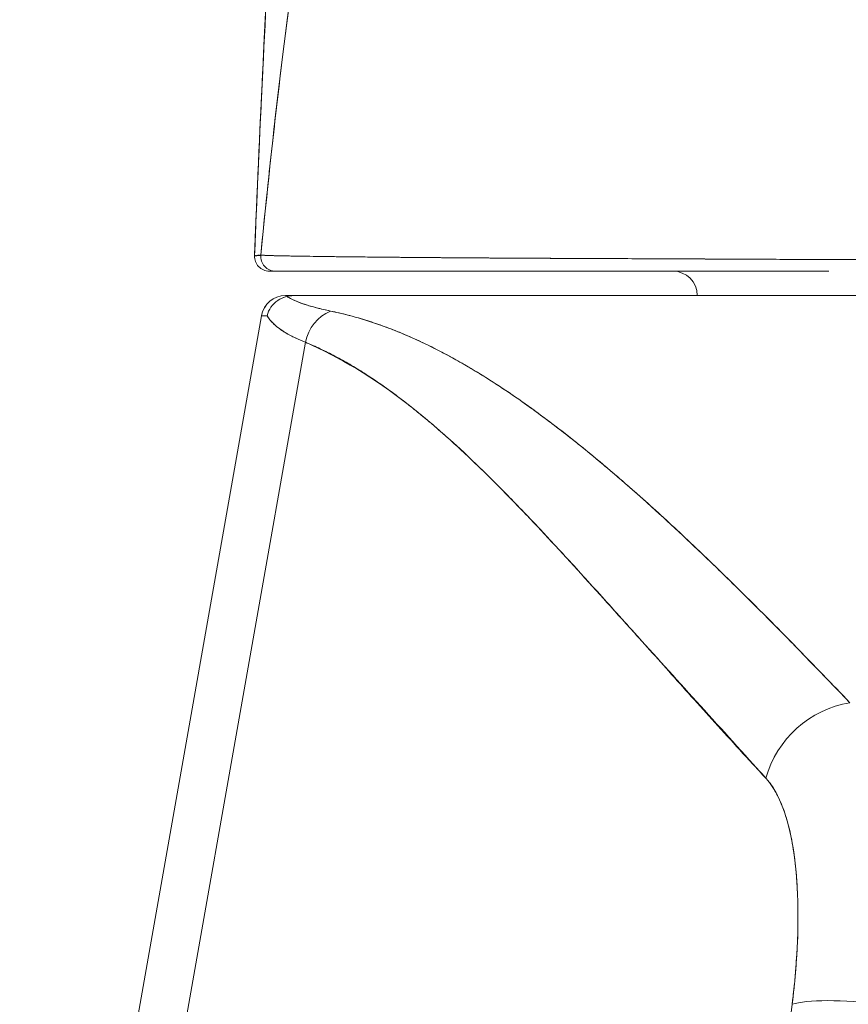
# Model space of a CAD drawing. Header units: inches. Extents: x 8 to 265, y 5 to 155.
# Tile 7 of 152: x 73.538 to 74.205, y 47.624 to 48.416. Entities that reach past the tile are written whole.
import ezdxf

# ---------------------------------------------------------------- set-up
doc = ezdxf.new("R2010")
doc.units = ezdxf.units.IN
doc.header["$LTSCALE"] = 16
doc.header["$MEASUREMENT"] = 0
doc.layers.add('Dimension (ANSI)', color=7, linetype='Continuous', lineweight=5)
doc.layers.add('Visible (ANSI)', color=7, linetype='Continuous', lineweight=5)
doc.styles.add('TAHOMA', font='tahoma.ttf')
doc.dimstyles.new('Default (ANSI)', dxfattribs={"dimscale": 16, "dimtxt": 0.07, "dimasz": 0.098425, "dimexe": 0.125, "dimexo": 0.0625, "dimgap": 0.031496, "dimtad": 0, "dimtih": 1, "dimtoh": 1, "dimrnd": 1e-08, "dimzin": 0, "dimdsep": 46, "dimtxsty": 'TAHOMA', "dimcen": 0.09, "dimdle": 0.393701, "dimclrd": 256, "dimclre": 256, "dimclrt": 256, "dimadec": 0, "dimazin": 0, "dimtfac": 1, "dimtofl": 0, "dimtmove": 0, "dimatfit": 3, "dimfxl": 1, "dimtolj": 1, "dimtzin": 0, "dimlwd": -1, "dimlwe": -1, "dimarcsym": 0})

# ---------------------------------------------------------------- blocks, each defined once
blk = doc.blocks.new('*D35')
at = {"layer": 'Defpoints', "color": 0, "transparency": 16777216}
for p in [(76.71627, 50.53662), (46.96627, 47.34498), (76.71627, 47.34498)]:
    blk.add_point(p, dxfattribs=at)
at = {"layer": 'Dimension (ANSI)', "transparency": 16777216}
for p, q in [((46.96627, 48.34498), (46.96627, 52.53662)), ((76.71627, 48.34498), (76.71627, 52.53662)), ((48.54107, 50.53662), (57.54295, 50.53662)), ((75.14147, 50.53662), (66.13959, 50.53662))]:
    blk.add_line(p, q, dxfattribs=at)
for points in [[(48.54107, 50.79909), (48.54107, 50.27416), (46.96627, 50.53662)], [(75.14147, 50.79909), (75.14147, 50.27416), (76.71627, 50.53662)]]:
    blk.add_solid(points, dxfattribs=at)
at = {"layer": 'Dimension (ANSI)', "transparency": 16777216, "insert": (61.84127, 50.53662), "char_height": 1.12, "attachment_point": 5, "style": 'TAHOMA'}
blk.add_mtext('\\A1;\\fTahoma|b0|i0;\\H1.1200;29.75\\P\\fTahoma|b0|i0;\\H1.1200;LID WIDTH\\P\\fTahoma|b0|i0;\\H1.1200;(2 PL.)', dxfattribs=at)
blk = doc.blocks.new('*D36')
at = {"layer": 'Defpoints', "color": 0, "transparency": 16777216}
for p in [(77.21429, 50.53662), (76.71627, 47.34498), (77.21429, 47.34498)]:
    blk.add_point(p, dxfattribs=at)
at = {"layer": 'Dimension (ANSI)', "transparency": 16777216}
for p, q in [((76.71627, 48.34498), (76.71627, 52.53662)), ((77.21429, 48.34498), (77.21429, 52.53662)), ((75.14147, 50.53662), (73.56666, 50.53662)), ((78.78909, 50.53662), (80.36389, 50.53662))]:
    blk.add_line(p, q, dxfattribs=at)
for points in [[(75.14147, 50.79909), (75.14147, 50.27416), (76.71627, 50.53662)], [(78.78909, 50.79909), (78.78909, 50.27416), (77.21429, 50.53662)]]:
    blk.add_solid(points, dxfattribs=at)
at = {"layer": 'Dimension (ANSI)', "transparency": 16777216, "insert": (82.29999, 50.53662), "char_height": 1.12, "attachment_point": 5, "style": 'TAHOMA'}
blk.add_mtext('\\A1;0.50', dxfattribs=at)

msp = doc.modelspace()

# ---------------------------------------------------------------- linework, layer by layer
at = {"layer": 'Visible (ANSI)'}
for p, q in [((73.7969, 48.22545), (73.7969, 48.22545)), ((73.79755, 48.22544), (73.79755, 48.22544)), ((73.79755, 48.22544), (73.79755, 48.22544)), ((73.79761, 48.22544), (73.79761, 48.22544)), ((73.79761, 48.22544), (73.79761, 48.22544)), ((73.87532, 48.22471), (73.87532, 48.2247)), ((73.87651, 48.2247), (73.87651, 48.2247)), ((73.87652, 48.2247), (73.87653, 48.2247)), ((74.09858, 48.22357), (74.09858, 48.22359)), ((74.11475, 48.2235), (74.11475, 48.2235)), ((73.73885, 48.21389), (73.74387, 48.21389)), ((73.74387, 48.21389), (73.73885, 48.21389)), ((73.7997, 48.21389), (73.74387, 48.21389)), ((73.74387, 48.21389), (73.95526, 48.21389)), ((74.06471, 48.21389), (73.95528, 48.21389)), ((74.06469, 48.21389), (74.18933, 48.21389)), ((73.75196, 48.1942), (73.75985, 48.1942)), ((73.75196, 48.1942), (73.75984, 48.1942)), ((73.76029, 48.1942), (74.42575, 48.1942)), ((74.4258, 48.1942), (73.76029, 48.1942)), ((73.76029, 48.1942), (73.76029, 48.1942)), ((73.73258, 48.17793), (73.61489, 47.51051)), ((73.61489, 47.51051), (73.73258, 48.17793)), ((73.65407, 47.51051), (73.768, 48.1566)), ((73.768, 48.1566), (73.65407, 47.51051)), ((73.90189, 48.13515), (73.9019, 48.13515)), ((74.00978, 48.05641), (74.00978, 48.05641)), ((74.00978, 48.05641), (74.00978, 48.05641)), ((73.98614, 47.97431), (73.98614, 47.97446)), ((74.00565, 47.95294), (74.00565, 47.95278)), ((74.1626, 47.65089), (74.16259, 47.65089)), ((74.16067, 47.63121), (74.16066, 47.63121)), ((74.16066, 47.63121), (74.16067, 47.63121)), ((74.15977, 47.62369), (74.14561, 47.51051))]:
    msp.add_line(p, q, dxfattribs=at)
for centre, radius, start, end in [((73.73885, 48.2257), 0.01181, 177.72416, 270), ((73.73885, 48.2257), 0.01181, 177.72416, 269.99999), ((74.06371, 48.1942), 0.01969, 0, 90), ((73.75196, 48.17452), 0.01969, 90.00006, 170.00001), ((73.75196, 48.17452), 0.01968, 90, 169.99728)]:
    msp.add_arc(centre, radius, start, end, dxfattribs=at)
for centre, major_axis, ratio, start_param, end_param in [((73.74387, 48.2257), (0, -0.01181), 0.999958, 4.618394, 6.283185), ((73.74387, 48.2257), (-0.00111, -0.01176), 0.999959, 4.712389, 6.37718), ((73.79821, 48.15111), (0.01165, 0.03125), 0.918447, 0.714615, 1.733976), ((73.79821, 48.15111), (-0.01165, -0.03125), 0.918447, 3.856208, 4.875568), ((74.43114, 48.17462), (-0.69857, 0.00332), 0.000807, 6.168225, 6.283059), ((74.43115, 48.17461), (-0.69857, 0.00333), 0.000808, 6.168232, 6.283059), ((74.21185, 47.79198), (-0.05778, -0.0535), 0.919117, 4.080772, 5.311688), ((74.21184, 47.79198), (0.05778, 0.0535), 0.919114, 0.939178, 2.17009), ((74.23296, 47.61001), (-0.07813, 0.00977), 0.172345, 4.733946, 5.946592), ((74.23296, 47.61001), (-0.07813, 0.00977), 0.172345, 4.733946, 5.946592)]:
    msp.add_ellipse(centre, major_axis=major_axis, ratio=ratio, start_param=start_param, end_param=end_param, dxfattribs=at)
for points, knots in [([(73.72705, 48.22617), (73.73634, 48.45541), (73.74855, 48.67412), (73.77575, 48.94476), (73.78506, 49.02052), (73.79703, 49.09225)], [0, 0, 0, 0, 1.850892, 1.850892, 2.628358, 2.628358, 2.628358, 2.628358]), ([(73.72705, 48.22617), (73.72911, 48.27698), (73.73127, 48.32578), (73.73354, 48.37256), (73.7358, 48.41934), (73.73816, 48.4641), (73.74063, 48.50685), (73.74309, 48.5496), (73.74566, 48.59034), (73.74833, 48.62911), (73.75099, 48.66789), (73.75376, 48.70469), (73.75663, 48.73958), (73.7595, 48.77446), (73.76247, 48.80744), (73.76554, 48.83856), (73.76861, 48.86969), (73.77178, 48.89897), (73.77505, 48.92649), (73.77832, 48.954), (73.78169, 48.97975), (73.78515, 49.00383), (73.78862, 49.0279), (73.79219, 49.0503), (73.79586, 49.07112), (73.79636, 49.07393), (73.79686, 49.07672), (73.79736, 49.07948)], [0, 0, 0, 0, 0.122921, 0.122921, 0.122921, 0.245842, 0.245842, 0.245842, 0.368763, 0.368763, 0.368763, 0.491684, 0.491684, 0.491684, 0.614605, 0.614605, 0.614605, 0.737526, 0.737526, 0.737526, 0.860447, 0.860447, 0.860447, 0.983368, 0.983368, 0.983368, 1, 1, 1, 1]), ([(73.79736, 49.07948), (73.79354, 49.05839), (73.78982, 49.03563), (73.78621, 49.01108), (73.7826, 48.98653), (73.7791, 48.96021), (73.7757, 48.932), (73.77231, 48.90379), (73.76902, 48.87369), (73.76584, 48.84163), (73.76266, 48.80957), (73.75959, 48.77553), (73.75662, 48.73945), (73.75365, 48.70337), (73.7508, 48.66523), (73.74804, 48.62499), (73.74529, 48.58475), (73.74265, 48.5424), (73.74012, 48.49791), (73.73758, 48.45341), (73.73515, 48.40676), (73.73284, 48.35795), (73.73083, 48.31565), (73.7289, 48.27171), (73.72705, 48.22617)], [0, 0, 0, 0, 0.127116, 0.127116, 0.127116, 0.254233, 0.254233, 0.254233, 0.381349, 0.381349, 0.381349, 0.508466, 0.508466, 0.508466, 0.635582, 0.635582, 0.635582, 0.762699, 0.762699, 0.762699, 0.889815, 0.889815, 0.889815, 1, 1, 1, 1]), ([(73.90351, 48.92875), (73.89871, 48.9242), (73.89399, 48.91907), (73.88934, 48.91333), (73.88469, 48.9076), (73.88012, 48.90126), (73.87561, 48.8943), (73.8711, 48.88734), (73.86667, 48.87975), (73.86231, 48.87151), (73.85795, 48.86327), (73.85366, 48.85439), (73.84944, 48.84483), (73.84522, 48.83527), (73.84108, 48.82505), (73.837, 48.81413), (73.83293, 48.80322), (73.82893, 48.79161), (73.825, 48.7793), (73.82107, 48.76699), (73.81721, 48.75397), (73.81342, 48.74024), (73.80964, 48.7265), (73.80592, 48.71205), (73.80228, 48.69687), (73.79864, 48.68168), (73.79507, 48.66577), (73.79158, 48.64912), (73.78808, 48.63247), (73.78466, 48.61508), (73.7813, 48.59695), (73.77795, 48.57882), (73.77467, 48.55995), (73.77147, 48.54035), (73.76826, 48.52074), (73.76512, 48.50039), (73.76206, 48.47931), (73.759, 48.45823), (73.75601, 48.43642), (73.75309, 48.41389), (73.75018, 48.39135), (73.74733, 48.36809), (73.74456, 48.34413), (73.74179, 48.32016), (73.73909, 48.29549), (73.73646, 48.27014), (73.73499, 48.25591), (73.73354, 48.24146), (73.73211, 48.22681)], [0, 0, 0, 0, 0.06426, 0.06426, 0.06426, 0.128523, 0.128523, 0.128523, 0.192785, 0.192785, 0.192785, 0.257047, 0.257047, 0.257047, 0.321309, 0.321309, 0.321309, 0.385571, 0.385571, 0.385571, 0.449834, 0.449834, 0.449834, 0.514096, 0.514096, 0.514096, 0.578358, 0.578358, 0.578358, 0.64262, 0.64262, 0.64262, 0.706882, 0.706882, 0.706882, 0.771145, 0.771145, 0.771145, 0.835407, 0.835407, 0.835407, 0.899669, 0.899669, 0.899669, 0.963931, 0.963931, 0.963931, 1, 1, 1, 1]), ([(73.73211, 48.22681), (73.73706, 48.2776), (73.74229, 48.32586), (73.74779, 48.37142), (73.75329, 48.41698), (73.75906, 48.45983), (73.76511, 48.4999), (73.77116, 48.53996), (73.77748, 48.57724), (73.78408, 48.61171), (73.79068, 48.64619), (73.79755, 48.67786), (73.80469, 48.70677), (73.81184, 48.73569), (73.81926, 48.76184), (73.82695, 48.78534), (73.83464, 48.80883), (73.8426, 48.82967), (73.85084, 48.84797), (73.85907, 48.86627), (73.86758, 48.88205), (73.87636, 48.89546), (73.88514, 48.90886), (73.89419, 48.9199), (73.90351, 48.92875)], [0, 0, 0, 0, 0.125007, 0.125007, 0.125007, 0.250015, 0.250015, 0.250015, 0.375022, 0.375022, 0.375022, 0.50003, 0.50003, 0.50003, 0.625037, 0.625037, 0.625037, 0.750045, 0.750045, 0.750045, 0.875052, 0.875052, 0.875052, 1, 1, 1, 1]), ([(73.73211, 48.22681), (73.7319, 48.22664), (73.7317, 48.22656), (73.7315, 48.22653), (73.73135, 48.22651), (73.7312, 48.22651), (73.73106, 48.22651), (73.73104, 48.22651), (73.73103, 48.22651), (73.73101, 48.22652), (73.73087, 48.22652), (73.73073, 48.22654), (73.7306, 48.22655), (73.73048, 48.22657), (73.73035, 48.22658), (73.73023, 48.22658), (73.73018, 48.22658), (73.73013, 48.22658), (73.73007, 48.22658), (73.73002, 48.22658), (73.72996, 48.22658), (73.72991, 48.22658), (73.7298, 48.22657), (73.7297, 48.22656), (73.7296, 48.22654), (73.72944, 48.22651), (73.72929, 48.22647), (73.72913, 48.22642), (73.72911, 48.22641), (73.72908, 48.22641), (73.72905, 48.2264), (73.72888, 48.22634), (73.72872, 48.22629), (73.72856, 48.22624), (73.72847, 48.22622), (73.72839, 48.2262), (73.72831, 48.22619), (73.72824, 48.22618), (73.72818, 48.22618), (73.72811, 48.22618), (73.72804, 48.22618), (73.72797, 48.22619), (73.72791, 48.22621), (73.72784, 48.22623), (73.72778, 48.22626), (73.72772, 48.22629), (73.72772, 48.22629), (73.72772, 48.22629), (73.72772, 48.22629), (73.72765, 48.22633), (73.72759, 48.22637), (73.72754, 48.22641), (73.72748, 48.22646), (73.72742, 48.2265), (73.72737, 48.22652), (73.72736, 48.22652), (73.72734, 48.22653), (73.72733, 48.22653), (73.72729, 48.22653), (73.72725, 48.22652), (73.72721, 48.22649), (73.72715, 48.22644), (73.7271, 48.22633), (73.72705, 48.22617)], [0, 0, 0, 0, 0.081335, 0.081335, 0.081335, 0.142857, 0.142857, 0.142857, 0.149075, 0.149075, 0.149075, 0.208369, 0.208369, 0.208369, 0.261718, 0.261718, 0.261718, 0.285714, 0.285714, 0.285714, 0.31059, 0.31059, 0.31059, 0.356152, 0.356152, 0.356152, 0.428571, 0.428571, 0.428571, 0.441332, 0.441332, 0.441332, 0.524105, 0.524105, 0.524105, 0.571429, 0.571429, 0.571429, 0.612746, 0.612746, 0.612746, 0.661888, 0.661888, 0.661888, 0.714286, 0.714286, 0.714286, 0.715129, 0.715129, 0.715129, 0.773301, 0.773301, 0.773301, 0.837913, 0.837913, 0.837913, 0.857143, 0.857143, 0.857143, 0.911653, 0.911653, 0.911653, 1, 1, 1, 1]), ([(73.72705, 48.22617), (73.72723, 48.22618), (73.72748, 48.2262), (73.72783, 48.22624), (73.72792, 48.22625), (73.72801, 48.22626), (73.72811, 48.22627), (73.72839, 48.2263), (73.7287, 48.22634), (73.72903, 48.22639), (73.7293, 48.22642), (73.72957, 48.22646), (73.72986, 48.2265), (73.73003, 48.22652), (73.7302, 48.22655), (73.73038, 48.22657), (73.73089, 48.22664), (73.73144, 48.22672), (73.73211, 48.22681)], [0, 0, 0, 0, 0.266519, 0.266519, 0.266519, 0.333333, 0.333333, 0.333333, 0.518206, 0.518206, 0.518206, 0.666667, 0.666667, 0.666667, 0.753542, 0.753542, 0.753542, 1, 1, 1, 1]), ([(73.72764, 48.22634), (73.72757, 48.22633), (73.7275, 48.22632), (73.72744, 48.22631), (73.72722, 48.22627), (73.7271, 48.22623), (73.72706, 48.2262)], [0.97286161, 0.97286161, 0.97286161, 0.97286161, 0.97776441, 0.97776441, 0.97776441, 0.99532755, 0.99532755, 0.99532755, 0.99532755]), ([(73.73211, 48.22681), (73.7322, 48.22677), (73.7325, 48.22673), (73.73301, 48.22669), (73.73354, 48.22664), (73.73431, 48.2266), (73.73531, 48.22656), (73.73629, 48.22651), (73.73749, 48.22647), (73.73892, 48.22642), (73.74032, 48.22638), (73.74194, 48.22633), (73.74377, 48.22629), (73.74424, 48.22628), (73.74473, 48.22627), (73.74522, 48.22625), (73.74664, 48.22622), (73.74816, 48.22619), (73.7498, 48.22615), (73.75199, 48.22611), (73.75438, 48.22606), (73.75697, 48.22602), (73.75972, 48.22597), (73.7627, 48.22592), (73.7659, 48.22587), (73.76941, 48.22581), (73.77318, 48.22576), (73.77721, 48.2257), (73.77866, 48.22568), (73.78014, 48.22566), (73.78165, 48.22564), (73.78459, 48.2256), (73.78765, 48.22556), (73.79083, 48.22552), (73.79589, 48.22546), (73.80126, 48.2254), (73.80694, 48.22534), (73.81287, 48.22527), (73.81913, 48.22521), (73.82571, 48.22514), (73.83034, 48.2251), (73.83513, 48.22505), (73.84007, 48.22501), (73.84245, 48.22498), (73.84487, 48.22496), (73.84733, 48.22494), (73.85518, 48.22487), (73.86339, 48.2248), (73.87194, 48.22473), (73.88077, 48.22466), (73.88995, 48.22459), (73.89946, 48.22453), (73.90552, 48.22449), (73.91172, 48.22445), (73.91804, 48.22442), (73.92075, 48.2244), (73.92349, 48.22438), (73.92625, 48.22437), (73.93431, 48.22433), (73.94257, 48.22428), (73.95106, 48.22424), (73.9587, 48.22421), (73.96652, 48.22417), (73.97454, 48.22413), (73.98207, 48.2241), (73.98977, 48.22406), (73.99766, 48.22403), (74.00286, 48.22401), (74.00814, 48.22398), (74.01351, 48.22396), (74.01612, 48.22395), (74.01876, 48.22394), (74.02142, 48.22392), (74.02953, 48.22389), (74.03782, 48.22385), (74.04622, 48.22381), (74.05483, 48.22377), (74.06356, 48.22373), (74.07235, 48.22369), (74.08157, 48.22365), (74.09086, 48.2236), (74.10015, 48.22356), (74.10858, 48.22352), (74.11702, 48.22349), (74.12541, 48.22345), (74.12627, 48.22344), (74.12714, 48.22344), (74.128, 48.22344), (74.1364, 48.2234), (74.14474, 48.22337), (74.15304, 48.22333), (74.16061, 48.2233), (74.16814, 48.22328), (74.17563, 48.22325), (74.18242, 48.22323), (74.18917, 48.22322), (74.19589, 48.2232), (74.20197, 48.22319), (74.20801, 48.22318), (74.21404, 48.22317), (74.21949, 48.22316), (74.22493, 48.22316), (74.23034, 48.22316), (74.23227, 48.22316), (74.2342, 48.22316), (74.23613, 48.22316), (74.2392, 48.22316), (74.24227, 48.22316), (74.24534, 48.22317), (74.25011, 48.22317), (74.25488, 48.22318), (74.25965, 48.22319), (74.26439, 48.2232), (74.26915, 48.22322), (74.27391, 48.22323), (74.27888, 48.22325), (74.28386, 48.22327), (74.28886, 48.22329), (74.29428, 48.22332), (74.29973, 48.22335), (74.30522, 48.22337), (74.31112, 48.2234), (74.31707, 48.22344), (74.32308, 48.22347), (74.32859, 48.2235), (74.33416, 48.22354), (74.3398, 48.22357), (74.34188, 48.22358), (74.34397, 48.22359), (74.34608, 48.22361), (74.34888, 48.22362), (74.3517, 48.22364), (74.35454, 48.22366), (74.35891, 48.22368), (74.36332, 48.22371), (74.36777, 48.22374), (74.37181, 48.22377), (74.37587, 48.22379), (74.37996, 48.22382), (74.3837, 48.22384), (74.38746, 48.22387), (74.39125, 48.22389), (74.39472, 48.22392), (74.39821, 48.22394), (74.40172, 48.22397), (74.40494, 48.22399), (74.40818, 48.22401), (74.41144, 48.22404), (74.41444, 48.22406), (74.41746, 48.22408), (74.42049, 48.2241), (74.4233, 48.22412), (74.42612, 48.22414), (74.42895, 48.22416), (74.43158, 48.22418), (74.43423, 48.2242), (74.43688, 48.22422), (74.43936, 48.22424), (74.44184, 48.22426), (74.44434, 48.22428), (74.44666, 48.2243), (74.44899, 48.22432), (74.45132, 48.22434), (74.45348, 48.22436), (74.45564, 48.22437), (74.45781, 48.22439), (74.4598, 48.22441), (74.46178, 48.22442), (74.46377, 48.22444), (74.46557, 48.22445), (74.46737, 48.22447), (74.46918, 48.22448), (74.46963, 48.22449), (74.47008, 48.22449), (74.47053, 48.2245)], [0, 0, 0, 0, 0.025215, 0.025215, 0.025215, 0.052019, 0.052019, 0.052019, 0.078475, 0.078475, 0.078475, 0.104458, 0.104458, 0.104458, 0.111111, 0.111111, 0.111111, 0.130002, 0.130002, 0.130002, 0.155281, 0.155281, 0.155281, 0.182167, 0.182167, 0.182167, 0.211639, 0.211639, 0.211639, 0.222222, 0.222222, 0.222222, 0.242719, 0.242719, 0.242719, 0.275303, 0.275303, 0.275303, 0.309372, 0.309372, 0.309372, 0.333333, 0.333333, 0.333333, 0.34491, 0.34491, 0.34491, 0.381911, 0.381911, 0.381911, 0.420108, 0.420108, 0.420108, 0.444444, 0.444444, 0.444444, 0.45489, 0.45489, 0.45489, 0.485385, 0.485385, 0.485385, 0.512843, 0.512843, 0.512843, 0.5386, 0.5386, 0.5386, 0.555556, 0.555556, 0.555556, 0.563824, 0.563824, 0.563824, 0.589065, 0.589065, 0.589065, 0.614921, 0.614921, 0.614921, 0.642049, 0.642049, 0.642049, 0.666667, 0.666667, 0.666667, 0.669208, 0.669208, 0.669208, 0.693865, 0.693865, 0.693865, 0.716345, 0.716345, 0.716345, 0.736729, 0.736729, 0.736729, 0.755149, 0.755149, 0.755149, 0.771835, 0.771835, 0.771835, 0.777778, 0.777778, 0.777778, 0.787269, 0.787269, 0.787269, 0.80203, 0.80203, 0.80203, 0.816729, 0.816729, 0.816729, 0.83205, 0.83205, 0.83205, 0.848651, 0.848651, 0.848651, 0.866499, 0.866499, 0.866499, 0.882849, 0.882849, 0.882849, 0.888889, 0.888889, 0.888889, 0.896936, 0.896936, 0.896936, 0.909337, 0.909337, 0.909337, 0.920569, 0.920569, 0.920569, 0.930826, 0.930826, 0.930826, 0.940227, 0.940227, 0.940227, 0.948872, 0.948872, 0.948872, 0.956852, 0.956852, 0.956852, 0.964251, 0.964251, 0.964251, 0.971144, 0.971144, 0.971144, 0.977589, 0.977589, 0.977589, 0.983597, 0.983597, 0.983597, 0.989157, 0.989157, 0.989157, 0.994249, 0.994249, 0.994249, 0.998848, 0.998848, 0.998848, 1, 1, 1, 1]), ([(74.47053, 48.2245), (74.46157, 48.22441), (74.45108, 48.22432), (74.44, 48.22423), (74.43455, 48.22419), (74.42896, 48.22415), (74.42334, 48.22411), (74.42173, 48.2241), (74.42012, 48.22409), (74.4185, 48.22408), (74.41051, 48.22402), (74.40242, 48.22397), (74.3942, 48.22391), (74.38643, 48.22386), (74.37854, 48.2238), (74.3704, 48.22375), (74.36938, 48.22375), (74.36835, 48.22374), (74.36732, 48.22373), (74.35788, 48.22367), (74.34816, 48.22362), (74.33819, 48.22356), (74.32961, 48.22351), (74.32084, 48.22347), (74.31193, 48.22342), (74.31038, 48.22341), (74.30884, 48.2234), (74.30728, 48.22339), (74.29686, 48.22334), (74.2862, 48.22328), (74.27538, 48.22324), (74.26647, 48.22321), (74.25745, 48.22318), (74.24824, 48.22317), (74.24653, 48.22317), (74.24482, 48.22316), (74.2431, 48.22316), (74.23231, 48.22316), (74.22135, 48.22316), (74.21017, 48.22318), (74.20018, 48.22319), (74.19002, 48.22322), (74.17976, 48.22324), (74.17861, 48.22325), (74.17746, 48.22325), (74.17631, 48.22325), (74.16495, 48.22328), (74.15341, 48.22333), (74.14177, 48.22338), (74.13033, 48.22343), (74.11878, 48.22348), (74.1071, 48.22354), (74.09534, 48.22361), (74.08352, 48.22366), (74.07152, 48.22372), (74.05976, 48.22378), (74.04784, 48.22383), (74.03585, 48.22388), (74.03429, 48.22388), (74.03273, 48.22389), (74.03116, 48.22389), (74.02103, 48.22393), (74.01082, 48.22397), (74.00061, 48.224), (73.98926, 48.22405), (73.97792, 48.2241), (73.96663, 48.22415), (73.96223, 48.22417), (73.95784, 48.22419), (73.95346, 48.22422), (73.94705, 48.22425), (73.94067, 48.22429), (73.93432, 48.22432), (73.91518, 48.22443), (73.89625, 48.22456), (73.87766, 48.22469), (73.87709, 48.2247), (73.87652, 48.2247), (73.87596, 48.2247), (73.85889, 48.22483), (73.84223, 48.22498), (73.82722, 48.22512), (73.821, 48.22519), (73.81506, 48.22525), (73.80944, 48.22531), (73.80208, 48.22539), (73.79528, 48.22547), (73.78907, 48.22555), (73.77877, 48.22568), (73.77013, 48.2258), (73.76305, 48.22591), (73.76256, 48.22592), (73.76209, 48.22593), (73.76161, 48.22593), (73.75414, 48.22606), (73.74845, 48.22616), (73.74409, 48.22627), (73.7423, 48.22632), (73.74075, 48.22637), (73.73939, 48.22641), (73.73755, 48.22647), (73.73608, 48.22653), (73.73497, 48.22659), (73.73314, 48.22668), (73.73228, 48.22676), (73.73211, 48.22681)], [0, 0, 0, 0, 0.051587, 0.051587, 0.051587, 0.076923, 0.076923, 0.076923, 0.084185, 0.084185, 0.084185, 0.12001, 0.12001, 0.12001, 0.153846, 0.153846, 0.153846, 0.158111, 0.158111, 0.158111, 0.197166, 0.197166, 0.197166, 0.230769, 0.230769, 0.230769, 0.236582, 0.236582, 0.236582, 0.275566, 0.275566, 0.275566, 0.307692, 0.307692, 0.307692, 0.313667, 0.313667, 0.313667, 0.351144, 0.351144, 0.351144, 0.384615, 0.384615, 0.384615, 0.388358, 0.388358, 0.388358, 0.425269, 0.425269, 0.425269, 0.461538, 0.461538, 0.461538, 0.498022, 0.498022, 0.498022, 0.533802, 0.533802, 0.533802, 0.538462, 0.538462, 0.538462, 0.568677, 0.568677, 0.568677, 0.602294, 0.602294, 0.602294, 0.615385, 0.615385, 0.615385, 0.634551, 0.634551, 0.634551, 0.692308, 0.692308, 0.692308, 0.694069, 0.694069, 0.694069, 0.747191, 0.747191, 0.747191, 0.769231, 0.769231, 0.769231, 0.798153, 0.798153, 0.798153, 0.846154, 0.846154, 0.846154, 0.849449, 0.849449, 0.849449, 0.901739, 0.901739, 0.901739, 0.923077, 0.923077, 0.923077, 0.952173, 0.952173, 0.952173, 1, 1, 1, 1]), ([(73.95528, 48.21389), (73.95528, 48.21389), (73.95528, 48.21389), (73.95528, 48.21389), (73.94838, 48.21389), (73.94163, 48.21389), (73.93504, 48.21389), (73.92595, 48.21389), (73.91715, 48.21389), (73.90865, 48.21389), (73.89925, 48.21389), (73.89022, 48.21389), (73.88156, 48.21389), (73.87312, 48.21389), (73.86505, 48.21389), (73.85734, 48.21389), (73.8499, 48.21389), (73.84281, 48.21389), (73.83607, 48.21389), (73.82959, 48.21389), (73.82343, 48.21389), (73.8176, 48.21389), (73.81202, 48.21389), (73.80673, 48.21389), (73.80176, 48.21389), (73.80107, 48.21389), (73.80038, 48.21389), (73.7997, 48.21389), (73.79571, 48.21389), (73.79193, 48.21389), (73.78836, 48.21389), (73.78439, 48.21389), (73.78067, 48.21389), (73.77722, 48.21389), (73.77407, 48.21389), (73.77113, 48.21389), (73.76842, 48.21389), (73.76587, 48.21389), (73.76351, 48.21389), (73.76135, 48.21389), (73.75917, 48.21389), (73.75719, 48.21389), (73.75541, 48.21389), (73.7536, 48.21389), (73.752, 48.21389), (73.75062, 48.21389), (73.74921, 48.21389), (73.74801, 48.21389), (73.74704, 48.21389), (73.74606, 48.21389), (73.7453, 48.21389), (73.74477, 48.21389), (73.74426, 48.21389), (73.74396, 48.21389), (73.74387, 48.21389)], [0.5, 0.5, 0.5, 0.5, 0.5, 0.5, 0.5, 0.5258228, 0.5258228, 0.5258228, 0.561377, 0.561377, 0.561377, 0.6006713, 0.6006713, 0.6006713, 0.6389349, 0.6389349, 0.6389349, 0.6758218, 0.6758218, 0.6758218, 0.7112841, 0.7112841, 0.7112841, 0.7452749, 0.7452749, 0.7452749, 0.75, 0.75, 0.75, 0.7777494, 0.7777494, 0.7777494, 0.808588, 0.808588, 0.808588, 0.8367556, 0.8367556, 0.8367556, 0.8632657, 0.8632657, 0.8632657, 0.8900795, 0.8900795, 0.8900795, 0.9173812, 0.9173812, 0.9173812, 0.945208, 0.945208, 0.945208, 0.9734289, 0.9734289, 0.9734289, 1, 1, 1, 1]), ([(74.18935, 48.21389), (74.18935, 48.21389), (74.18935, 48.21389), (74.18935, 48.21389), (74.18643, 48.21389), (74.18352, 48.21389), (74.18063, 48.21389), (74.17315, 48.21389), (74.16574, 48.21389), (74.1584, 48.21389), (74.1501, 48.21389), (74.14189, 48.21389), (74.13377, 48.21389), (74.12451, 48.21389), (74.11537, 48.21389), (74.10635, 48.21389), (74.0971, 48.21389), (74.08797, 48.21389), (74.07895, 48.21389), (74.07417, 48.21389), (74.06942, 48.21389), (74.06471, 48.21389), (74.06471, 48.21389), (74.06471, 48.21389), (74.06471, 48.21389)], [0.25, 0.25, 0.25, 0.25, 0.25, 0.25, 0.25, 0.2583148, 0.2583148, 0.2583148, 0.279758, 0.279758, 0.279758, 0.3040057, 0.3040057, 0.3040057, 0.3316449, 0.3316449, 0.3316449, 0.3599699, 0.3599699, 0.3599699, 0.375, 0.375, 0.375, 0.375, 0.375, 0.375, 0.375]), ([(73.75304, 48.19346), (73.7513, 48.19303), (73.74958, 48.1924), (73.74797, 48.19156), (73.74722, 48.19118), (73.74649, 48.19075), (73.7458, 48.19028), (73.74362, 48.18882), (73.74175, 48.18698), (73.74028, 48.18487), (73.73881, 48.18276), (73.73775, 48.18036), (73.73719, 48.17798)], [0, 0, 0, 0, 0.227317, 0.227317, 0.227317, 0.333333, 0.333333, 0.333333, 0.666667, 0.666667, 0.666667, 1, 1, 1, 1]), ([(73.73719, 48.17798), (73.73775, 48.18039), (73.73881, 48.18276), (73.74029, 48.18488), (73.74177, 48.187), (73.74366, 48.18885), (73.74584, 48.19031), (73.74802, 48.19176), (73.75048, 48.19281), (73.75304, 48.19346)], [0, 0, 0, 0, 0.333333, 0.333333, 0.333333, 0.666667, 0.666667, 0.666667, 1, 1, 1, 1]), ([(73.76029, 48.1942), (73.75959, 48.19421), (73.75885, 48.19418), (73.75811, 48.19415), (73.75737, 48.19411), (73.75663, 48.19407), (73.7558, 48.19396), (73.75496, 48.19385), (73.75403, 48.19368), (73.75304, 48.19346)], [0, 0, 0, 0, 0.333333, 0.333333, 0.333333, 0.666667, 0.666667, 0.666667, 1, 1, 1, 1]), ([(73.76029, 48.1942), (73.75959, 48.1942), (73.75885, 48.19419), (73.75811, 48.19415), (73.75738, 48.19411), (73.75663, 48.19406), (73.7558, 48.19396), (73.75496, 48.19385), (73.75403, 48.1937), (73.75304, 48.19346)], [0, 0, 0, 0, 0.333333, 0.333333, 0.333333, 0.666667, 0.666667, 0.666667, 1, 1, 1, 1]), ([(73.75304, 48.19346), (73.75544, 48.19197), (73.75836, 48.19054), (73.76178, 48.18917), (73.7652, 48.1878), (73.76912, 48.1865), (73.77353, 48.18526), (73.77794, 48.18402), (73.78284, 48.18284), (73.7882, 48.18173)], [0, 0, 0, 0, 0.3333333, 0.3333333, 0.3333333, 0.6666667, 0.6666667, 0.6666667, 1, 1, 1, 1]), ([(73.75304, 48.19346), (73.75309, 48.19343), (73.75313, 48.1934), (73.75318, 48.19337), (73.75499, 48.19226), (73.75709, 48.19119), (73.75947, 48.19014), (73.76184, 48.1891), (73.76449, 48.18809), (73.76743, 48.18712), (73.77034, 48.18615), (73.77354, 48.18522), (73.77702, 48.18432), (73.78047, 48.18342), (73.7842, 48.18256), (73.7882, 48.18173)], [0, 0, 0, 0, 0.0066, 0.0066, 0.0066, 0.256927, 0.256927, 0.256927, 0.505833, 0.505833, 0.505833, 0.753477, 0.753477, 0.753477, 1, 1, 1, 1]), ([(73.7882, 48.18173), (73.80151, 48.17894), (73.81467, 48.17524), (73.82773, 48.17064), (73.84079, 48.16604), (73.85375, 48.16054), (73.86682, 48.15417), (73.87988, 48.1478), (73.89305, 48.14056), (73.90645, 48.13241), (73.91985, 48.12426), (73.93349, 48.1152), (73.94751, 48.10517), (73.96152, 48.09514), (73.97592, 48.08414), (73.99085, 48.07205), (74.00578, 48.05997), (74.02124, 48.04682), (74.0374, 48.03244), (74.05355, 48.01806), (74.0704, 48.00246), (74.08818, 47.98549), (74.10595, 47.96851), (74.12465, 47.95015), (74.14426, 47.93028), (74.16387, 47.91041), (74.18438, 47.88903), (74.20628, 47.86643)], [0, 0, 0, 0, 0.111111, 0.111111, 0.111111, 0.222222, 0.222222, 0.222222, 0.333333, 0.333333, 0.333333, 0.444444, 0.444444, 0.444444, 0.555556, 0.555556, 0.555556, 0.666667, 0.666667, 0.666667, 0.777778, 0.777778, 0.777778, 0.888889, 0.888889, 0.888889, 1, 1, 1, 1]), ([(73.7882, 48.18173), (73.7928, 48.18078), (73.79744, 48.17971), (73.80209, 48.17851), (73.80669, 48.17732), (73.81131, 48.17601), (73.81595, 48.17457), (73.82054, 48.17315), (73.82515, 48.17161), (73.82978, 48.16993), (73.83437, 48.16828), (73.83898, 48.1665), (73.84362, 48.16461), (73.84821, 48.16272), (73.85283, 48.16072), (73.85747, 48.1586), (73.86209, 48.15649), (73.86672, 48.15426), (73.87138, 48.15192), (73.87558, 48.14981), (73.8798, 48.1476), (73.88403, 48.14531), (73.88447, 48.14507), (73.88492, 48.14482), (73.88537, 48.14458), (73.89004, 48.14203), (73.89474, 48.13936), (73.89945, 48.13659), (73.90417, 48.13381), (73.90891, 48.13093), (73.91367, 48.12794), (73.91844, 48.12494), (73.92322, 48.12184), (73.92803, 48.11863), (73.93286, 48.11541), (73.93771, 48.11208), (73.94258, 48.10866), (73.94748, 48.10521), (73.9524, 48.10166), (73.95734, 48.09802), (73.96232, 48.09434), (73.96731, 48.09056), (73.97233, 48.08669), (73.97691, 48.08316), (73.9815, 48.07956), (73.98611, 48.07587), (73.98661, 48.07547), (73.9871, 48.07507), (73.9876, 48.07467), (73.99277, 48.07052), (73.99797, 48.06627), (74.00318, 48.06194), (74.00846, 48.05754), (74.01377, 48.05305), (74.01909, 48.04847), (74.0245, 48.04381), (74.02993, 48.03907), (74.03538, 48.03424), (74.04093, 48.02932), (74.0465, 48.02431), (74.05209, 48.01922), (74.05779, 48.01403), (74.06351, 48.00875), (74.06925, 48.00339), (74.07511, 47.99791), (74.081, 47.99235), (74.08691, 47.9867), (74.08919, 47.98452), (74.09147, 47.98233), (74.09376, 47.98013), (74.09753, 47.97649), (74.10132, 47.97283), (74.10511, 47.96913), (74.11135, 47.96304), (74.11762, 47.95688), (74.12391, 47.95063), (74.13037, 47.94422), (74.13686, 47.93773), (74.14336, 47.93117), (74.15006, 47.92441), (74.15678, 47.91758), (74.16353, 47.91068), (74.17048, 47.90358), (74.17745, 47.89639), (74.18445, 47.88914), (74.1917, 47.88164), (74.19897, 47.87406), (74.20628, 47.86643)], [0, 0, 0, 0, 0.037382, 0.037382, 0.037382, 0.074234, 0.074234, 0.074234, 0.110636, 0.110636, 0.110636, 0.146671, 0.146671, 0.146671, 0.182417, 0.182417, 0.182417, 0.217957, 0.217957, 0.217957, 0.25, 0.25, 0.25, 0.253368, 0.253368, 0.253368, 0.288725, 0.288725, 0.288725, 0.324095, 0.324095, 0.324095, 0.359547, 0.359547, 0.359547, 0.39515, 0.39515, 0.39515, 0.430974, 0.430974, 0.430974, 0.467089, 0.467089, 0.467089, 0.5, 0.5, 0.5, 0.503564, 0.503564, 0.503564, 0.540473, 0.540473, 0.540473, 0.577897, 0.577897, 0.577897, 0.615918, 0.615918, 0.615918, 0.654622, 0.654622, 0.654622, 0.694093, 0.694093, 0.694093, 0.734423, 0.734423, 0.734423, 0.75, 0.75, 0.75, 0.775706, 0.775706, 0.775706, 0.818036, 0.818036, 0.818036, 0.861515, 0.861515, 0.861515, 0.906243, 0.906243, 0.906243, 0.952322, 0.952322, 0.952322, 1, 1, 1, 1]), ([(73.768, 48.1566), (73.76438, 48.15803), (73.76105, 48.1595), (73.75801, 48.16102), (73.75659, 48.16173), (73.75523, 48.16245), (73.75394, 48.16317), (73.75246, 48.164), (73.75107, 48.16484), (73.74976, 48.1657), (73.74747, 48.16719), (73.74543, 48.16873), (73.74365, 48.1703), (73.74352, 48.17041), (73.74339, 48.17052), (73.74327, 48.17064), (73.7414, 48.17232), (73.73983, 48.17406), (73.73856, 48.17583), (73.73806, 48.17654), (73.7376, 48.17726), (73.73719, 48.17798)], [0, 0, 0, 0, 0.227322, 0.227322, 0.227322, 0.333333, 0.333333, 0.333333, 0.45463, 0.45463, 0.45463, 0.666667, 0.666667, 0.666667, 0.681967, 0.681967, 0.681967, 0.9093, 0.9093, 0.9093, 1, 1, 1, 1]), ([(73.73719, 48.17798), (73.7387, 48.17532), (73.74085, 48.17276), (73.74365, 48.1703), (73.74645, 48.16783), (73.74988, 48.16545), (73.75395, 48.16317), (73.75801, 48.16089), (73.7627, 48.15869), (73.768, 48.1566)], [0, 0, 0, 0, 0.3333333, 0.3333333, 0.3333333, 0.6666667, 0.6666667, 0.6666667, 0.9999879, 0.9999879, 0.9999879, 0.9999879]), ([(73.768, 48.1566), (73.79512, 48.14484), (73.82309, 48.12808), (73.85179, 48.10565), (73.88049, 48.08322), (73.90991, 48.05511), (73.94041, 48.02338), (73.9709, 47.99165), (74.00246, 47.9563), (74.03546, 47.91974), (74.06846, 47.88318), (74.1029, 47.84542), (74.13865, 47.80565)], [0, 0, 0, 0, 0.25, 0.25, 0.25, 0.5, 0.5, 0.5, 0.75, 0.75, 0.75, 1, 1, 1, 1]), ([(74.13865, 47.80565), (74.13161, 47.81326), (74.12458, 47.8209), (74.11755, 47.82857), (74.11089, 47.83585), (74.10423, 47.84317), (74.09759, 47.85051), (74.09125, 47.85751), (74.08492, 47.86453), (74.07859, 47.87156), (74.07255, 47.87828), (74.06652, 47.88501), (74.06048, 47.89175), (74.05471, 47.89819), (74.04895, 47.90465), (74.04318, 47.9111), (74.03765, 47.91728), (74.03212, 47.92346), (74.02659, 47.92963), (74.02129, 47.93556), (74.01598, 47.94148), (74.01066, 47.94738), (74.00555, 47.95306), (74.00044, 47.95872), (73.99532, 47.96436), (73.99039, 47.9698), (73.98546, 47.97522), (73.98051, 47.98061), (73.97574, 47.98581), (73.97096, 47.99099), (73.96618, 47.99614), (73.9637, 47.99881), (73.96121, 48.00147), (73.95872, 48.00412), (73.95657, 48.00641), (73.95442, 48.00869), (73.95227, 48.01097), (73.94776, 48.01573), (73.94325, 48.02045), (73.93873, 48.02512), (73.93434, 48.02966), (73.92994, 48.03416), (73.92553, 48.03861), (73.92123, 48.04293), (73.91693, 48.04722), (73.91261, 48.05144), (73.90841, 48.05556), (73.90419, 48.05963), (73.89995, 48.06364), (73.89582, 48.06756), (73.89167, 48.07141), (73.8875, 48.07521), (73.88343, 48.07892), (73.87934, 48.08257), (73.87524, 48.08616), (73.87121, 48.08967), (73.86717, 48.09311), (73.86311, 48.09649), (73.85913, 48.0998), (73.85512, 48.10304), (73.8511, 48.1062), (73.84715, 48.10931), (73.84317, 48.11234), (73.83918, 48.1153), (73.83524, 48.1182), (73.83128, 48.12103), (73.82731, 48.12377), (73.82338, 48.12648), (73.81944, 48.12909), (73.81547, 48.13162), (73.81155, 48.13412), (73.80761, 48.13653), (73.80364, 48.13884), (73.79972, 48.14112), (73.79577, 48.14332), (73.7918, 48.14541), (73.78786, 48.14749), (73.7839, 48.14946), (73.77992, 48.15133), (73.77597, 48.15319), (73.77199, 48.15495), (73.768, 48.1566)], [0, 0, 0, 0, 0.058373, 0.058373, 0.058373, 0.113771, 0.113771, 0.113771, 0.166588, 0.166588, 0.166588, 0.217025, 0.217025, 0.217025, 0.265271, 0.265271, 0.265271, 0.311506, 0.311506, 0.311506, 0.355892, 0.355892, 0.355892, 0.398581, 0.398581, 0.398581, 0.439711, 0.439711, 0.439711, 0.479413, 0.479413, 0.479413, 0.5, 0.5, 0.5, 0.517807, 0.517807, 0.517807, 0.555021, 0.555021, 0.555021, 0.59116, 0.59116, 0.59116, 0.62632, 0.62632, 0.62632, 0.660593, 0.660593, 0.660593, 0.694065, 0.694065, 0.694065, 0.726815, 0.726815, 0.726815, 0.75892, 0.75892, 0.75892, 0.79045, 0.79045, 0.79045, 0.821471, 0.821471, 0.821471, 0.852043, 0.852043, 0.852043, 0.882223, 0.882223, 0.882223, 0.912065, 0.912065, 0.912065, 0.941613, 0.941613, 0.941613, 0.970914, 0.970914, 0.970914, 1, 1, 1, 1]), ([(74.13865, 47.80565), (74.14344, 47.80036), (74.14756, 47.79355), (74.15105, 47.7851), (74.15453, 47.77665), (74.15737, 47.76657), (74.15952, 47.75519), (74.16167, 47.74382), (74.16313, 47.73115), (74.16388, 47.71737), (74.16463, 47.7036), (74.16468, 47.6887), (74.164, 47.67305), (74.16331, 47.65739), (74.1619, 47.64098), (74.15977, 47.62369)], [0, 0, 0, 0, 0.2, 0.2, 0.2, 0.4, 0.4, 0.4, 0.6, 0.6, 0.6, 0.8, 0.8, 0.8, 1, 1, 1, 1]), ([(74.15977, 47.62369), (74.1601, 47.62632), (74.16041, 47.62896), (74.16071, 47.63158), (74.16124, 47.63626), (74.16172, 47.64092), (74.16214, 47.64555), (74.16255, 47.65015), (74.16292, 47.65471), (74.16322, 47.65923), (74.16353, 47.66372), (74.16378, 47.66817), (74.16397, 47.67257), (74.16417, 47.67695), (74.16431, 47.68127), (74.16439, 47.68553), (74.16447, 47.68978), (74.16449, 47.69396), (74.16446, 47.69807), (74.16443, 47.70218), (74.16435, 47.70622), (74.1642, 47.71017), (74.16406, 47.71413), (74.16386, 47.71801), (74.16361, 47.7218), (74.16336, 47.72559), (74.16305, 47.72929), (74.16268, 47.7329), (74.16252, 47.73447), (74.16236, 47.73603), (74.16218, 47.73756), (74.16195, 47.73955), (74.1617, 47.74152), (74.16143, 47.74345), (74.16096, 47.74687), (74.16043, 47.75018), (74.15985, 47.7534), (74.15927, 47.75661), (74.15864, 47.75973), (74.15795, 47.76272), (74.15727, 47.76573), (74.15653, 47.76862), (74.15574, 47.7714), (74.15495, 47.77418), (74.15411, 47.77685), (74.15322, 47.77939), (74.15232, 47.78194), (74.15138, 47.78437), (74.15039, 47.78667), (74.14939, 47.78898), (74.14835, 47.79116), (74.14726, 47.7932), (74.14617, 47.79526), (74.14503, 47.79719), (74.14385, 47.79897), (74.14266, 47.80077), (74.14143, 47.80243), (74.14016, 47.80395), (74.13966, 47.80454), (74.13916, 47.80511), (74.13865, 47.80565)], [0, 0, 0, 0, 0.031589, 0.031589, 0.031589, 0.087981, 0.087981, 0.087981, 0.14403, 0.14403, 0.14403, 0.199779, 0.199779, 0.199779, 0.255256, 0.255256, 0.255256, 0.310513, 0.310513, 0.310513, 0.36568, 0.36568, 0.36568, 0.420831, 0.420831, 0.420831, 0.475991, 0.475991, 0.475991, 0.5, 0.5, 0.5, 0.531175, 0.531175, 0.531175, 0.586356, 0.586356, 0.586356, 0.641598, 0.641598, 0.641598, 0.696973, 0.696973, 0.696973, 0.752544, 0.752544, 0.752544, 0.808363, 0.808363, 0.808363, 0.864488, 0.864488, 0.864488, 0.920979, 0.920979, 0.920979, 0.977864, 0.977864, 0.977864, 1, 1, 1, 1])]:
    msp.add_open_spline(points, degree=3, knots=knots, dxfattribs=at)
for points in [[(73.72705, 48.22618), (73.72705, 48.22618), (73.72705, 48.22618), (73.72705, 48.22618)], [(73.72705, 48.22618), (73.72705, 48.22617), (73.72705, 48.22617), (73.72705, 48.22617)], [(73.72705, 48.22617), (73.72705, 48.22617), (73.72705, 48.22617), (73.72705, 48.22617)], [(73.72706, 48.22618), (73.72709, 48.22621), (73.7273, 48.22625), (73.72771, 48.2263)], [(73.72918, 48.22643), (73.72933, 48.22645), (73.72949, 48.22646), (73.72966, 48.22647)], [(73.73022, 48.22655), (73.72993, 48.22653), (73.72966, 48.22651), (73.72941, 48.2265)], [(73.73325, 48.22669), (73.73319, 48.22669), (73.73313, 48.22668), (73.73307, 48.22668)], [(73.73323, 48.22667), (73.73329, 48.22667), (73.73335, 48.22668), (73.73342, 48.22668)]]:
    msp.add_open_spline(points, degree=3, dxfattribs=at)

# ---------------------------------------------------------------- dimensions: what is measured, and where the dimension line sits
at = {"layer": 'Dimension (ANSI)'}
dim = msp.add_linear_dim(base=(76.71627, 50.53662), p1=(46.96627, 47.34498), p2=(76.71627, 47.34498), angle=180, text='\\fTahoma|b0|i0;\\H1.1200;<>\\P\\fTahoma|b0|i0;\\H1.1200;LID WIDTH\\P\\fTahoma|b0|i0;\\H1.1200;(2 PL.)', dimstyle='Default (ANSI)', override={"dimgap": 0.031496, "dimtih": 0, "dimtoh": 0, "dimdec": 2, "dimtol": 0, "dimlim": 0, "dimtp": 0, "dimtm": 0, "dimtdec": 2, "dimatfit": 1}, dxfattribs=at)
dim.commit()
dim.dimension.update_dxf_attribs({"geometry": '*D35', "text_midpoint": (61.84127, 50.53662), "dimtype": 160})
dim = msp.add_linear_dim(base=(77.21429, 50.53662), p1=(76.71627, 47.34498), p2=(77.21429, 47.34498), dimstyle='Default (ANSI)', override={"dimgap": 0.031496, "dimtih": 0, "dimtoh": 0, "dimdec": 2, "dimtol": 0, "dimlim": 0, "dimtp": 0, "dimtm": 0, "dimtdec": 2, "dimatfit": 1}, dxfattribs=at)
dim.commit()
dim.dimension.update_dxf_attribs({"geometry": '*D36', "text_midpoint": (82.29999, 50.53662), "dimtype": 160})

doc.saveas('drawing.dxf')
